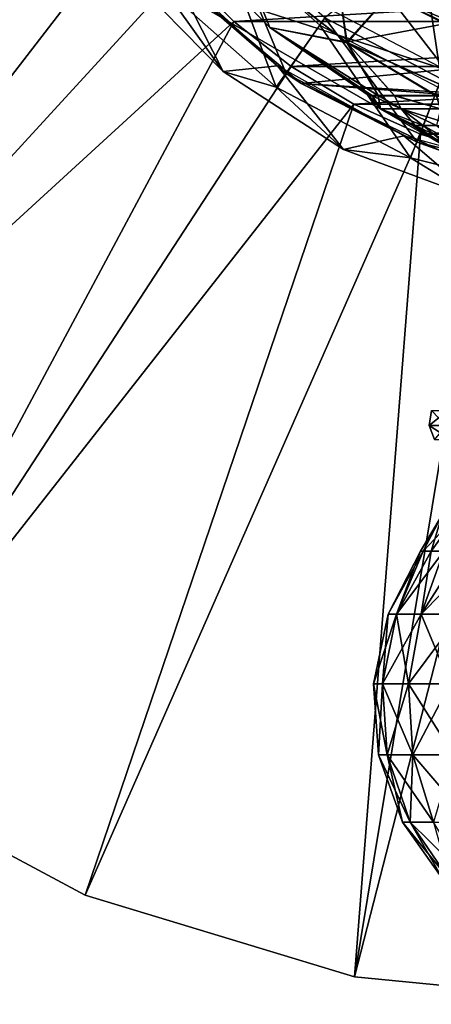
# Model space of a CAD drawing. Header units: millimetres. Extents: x -110 to 119, y -127 to 212.
# Tile 24 of 186: x -90 to -80, y -35 to -11. Entities that reach past the tile are written whole.
import ezdxf

# ---------------------------------------------------------------- set-up
doc = ezdxf.new("R2010")
doc.units = ezdxf.units.MM
doc.header["$LTSCALE"] = 26.699852
for name, color, linetype in [('18', 7, 'CONTINUOUS'), ('21', 7, 'CONTINUOUS'), ('426', 7, 'CONTINUOUS'), ('427', 7, 'CONTINUOUS'), ('428', 7, 'CONTINUOUS'), ('429', 7, 'CONTINUOUS'), ('501', 7, 'CONTINUOUS'), ('502', 7, 'CONTINUOUS'), ('503', 7, 'CONTINUOUS'), ('504', 7, 'CONTINUOUS'), ('532', 7, 'CONTINUOUS'), ('533', 7, 'CONTINUOUS'), ('534', 7, 'CONTINUOUS'), ('535', 7, 'CONTINUOUS'), ('537', 7, 'CONTINUOUS'), ('538', 7, 'CONTINUOUS'), ('54', 7, 'CONTINUOUS'), ('6', 7, 'CONTINUOUS'), ('7', 7, 'CONTINUOUS'), ('9', 7, 'CONTINUOUS')]:
    doc.layers.add(name, color=color, linetype=linetype)

msp = doc.modelspace()

# ---------------------------------------------------------------- linework, layer by layer
at = {"layer": '18', "color": 7, "linetype": 'CONTINUOUS', "true_color": 0xa2afbf}
msp.add_3dface([(-89.5, -8.372, -21), (-75, -16.743, -21), (-60.5, -8.372, -21), (-89.5, -8.372, -21)], dxfattribs=at)
at = {"layer": '21', "color": 7, "linetype": 'CONTINUOUS', "true_color": 0xa2afbf}
for points in [[(-75, -16.743, -21), (-89.5, -8.372, -21), (-75, -16.743, -35), (-75, -16.743, -21)], [(-75, -16.743, -35), (-89.5, -8.372, -21), (-89.5, -8.372, -35), (-75, -16.743, -35)]]:
    msp.add_3dface(points, dxfattribs=at)
at = {"layer": '426', "color": 7, "linetype": 'CONTINUOUS', "true_color": 0xa2afbf}
for points in [[(-79.717, -12.436, 20.8), (-80.225, -9.05, 40.7), (-82.556, -10.946, 20.8), (-79.717, -12.436, 20.8)], [(-78.999, -9.653, 40.7), (-80.225, -9.05, 40.7), (-79.717, -12.436, 20.8), (-78.999, -9.653, 40.7)]]:
    msp.add_3dface(points, dxfattribs=at)
at = {"layer": '427', "color": 7, "linetype": 'CONTINUOUS', "true_color": 0xa2afbf}
for points in [[(-83.496, -12.301, 17.5), (-84.955, -8.819, 20.8), (-86.193, -9.91, 17.5), (-83.496, -12.301, 17.5)], [(-82.556, -10.946, 20.8), (-84.955, -8.819, 20.8), (-83.496, -12.301, 17.5), (-82.556, -10.946, 20.8)], [(-80.305, -13.977, 17.5), (-82.556, -10.946, 20.8), (-83.496, -12.301, 17.5), (-80.305, -13.977, 17.5)], [(-79.717, -12.436, 20.8), (-82.556, -10.946, 20.8), (-80.305, -13.977, 17.5), (-79.717, -12.436, 20.8)], [(-76.805, -14.841, 17.5), (-79.717, -12.436, 20.8), (-80.305, -13.977, 17.5), (-76.805, -14.841, 17.5)]]:
    msp.add_3dface(points, dxfattribs=at)
at = {"layer": '428', "color": 7, "linetype": 'CONTINUOUS', "true_color": 0xa2afbf}
for points in [[(-83.496, -12.301, 17.5), (-86.193, -9.91, 17.5), (-85.977, -10.149, 12.5), (-83.496, -12.301, 17.5)], [(-83.132, -12.545, 12.5), (-83.496, -12.301, 17.5), (-85.977, -10.149, 12.5), (-83.132, -12.545, 12.5)], [(-80.305, -13.977, 17.5), (-83.496, -12.301, 17.5), (-83.132, -12.545, 12.5), (-80.305, -13.977, 17.5)], [(-79.782, -14.164, 12.5), (-80.305, -13.977, 17.5), (-83.132, -12.545, 12.5), (-79.782, -14.164, 12.5)], [(-76.805, -14.841, 17.5), (-80.305, -13.977, 17.5), (-79.782, -14.164, 12.5), (-76.805, -14.841, 17.5)]]:
    msp.add_3dface(points, dxfattribs=at)
at = {"layer": '429', "color": 7, "linetype": 'CONTINUOUS', "true_color": 0xa2afbf}
for points in [[(-83.132, -12.545, 12.5), (-85.977, -10.149, 12.5), (-79.628, -12.202, 12.5), (-83.132, -12.545, 12.5)], [(-79.628, -12.202, 12.5), (-85.977, -10.149, 12.5), (-82.413, -10.74, 12.5), (-79.628, -12.202, 12.5)], [(-76.573, -12.955, 12.5), (-83.132, -12.545, 12.5), (-79.628, -12.202, 12.5), (-76.573, -12.955, 12.5)], [(-68.864, -13.632, 12.5), (-79.782, -14.164, 12.5), (-83.132, -12.545, 12.5), (-68.864, -13.632, 12.5)], [(-68.864, -13.632, 12.5), (-83.132, -12.545, 12.5), (-76.573, -12.955, 12.5), (-68.864, -13.632, 12.5)]]:
    msp.add_3dface(points, dxfattribs=at)
at = {"layer": '501', "color": 7, "linetype": 'CONTINUOUS', "true_color": 0xa2afbf}
for points in [[(-79.592, -11.086, 42.1), (-81, -10.392, 42.1), (-70.407, -11.086, 42.1), (-79.592, -11.086, 42.1)], [(-70.407, -11.086, 42.1), (-81, -10.392, 42.1), (-68.999, -10.392, 42.1), (-70.407, -11.086, 42.1)]]:
    msp.add_3dface(points, dxfattribs=at)
at = {"layer": '502', "color": 7, "linetype": 'CONTINUOUS', "true_color": 0xa2afbf}
for points in [[(-83.894, -11.179, 51.705), (-84.546, -9.562, 54.967), (-86.153, -8.927, 51.705), (-83.894, -11.179, 51.705)], [(-83.894, -11.179, 51.705), (-86.153, -8.927, 51.705), (-83.894, -11.177, 48.352), (-83.894, -11.179, 51.705)], [(-83.894, -11.177, 48.352), (-86.153, -8.927, 51.705), (-86.147, -8.931, 48.352), (-83.894, -11.177, 48.352)], [(-84.544, -9.559, 45.091), (-83.894, -11.177, 48.352), (-86.147, -8.931, 48.352), (-84.544, -9.559, 45.091)], [(-84.546, -9.562, 54.967), (-82.01, -11.551, 54.967), (-82.312, -9.529, 57.95), (-84.546, -9.562, 54.967)], [(-82.01, -11.551, 54.967), (-84.546, -9.562, 54.967), (-83.894, -11.179, 51.705), (-82.01, -11.551, 54.967)], [(-84.544, -9.559, 45.091), (-82.305, -9.52, 42.1), (-82.023, -11.538, 45.091), (-84.544, -9.559, 45.091)], [(-84.544, -9.559, 45.091), (-82.023, -11.538, 45.091), (-83.894, -11.177, 48.352), (-84.544, -9.559, 45.091)], [(-82.312, -9.529, 57.95), (-82.01, -11.551, 54.967), (-81.005, -10.402, 57.95), (-82.312, -9.529, 57.95)], [(-82.305, -9.52, 42.1), (-81, -10.392, 42.1), (-82.023, -11.538, 45.091), (-82.305, -9.52, 42.1)], [(-81, -10.392, 42.1), (-79.592, -11.086, 42.1), (-82.023, -11.538, 45.091), (-81, -10.392, 42.1)], [(-82.01, -11.551, 54.967), (-79.109, -12.853, 55.014), (-81.005, -10.402, 57.95), (-82.01, -11.551, 54.967)], [(-81.005, -10.402, 57.95), (-79.109, -12.853, 55.014), (-79.596, -11.097, 57.95), (-81.005, -10.402, 57.95)], [(-82.023, -11.538, 45.091), (-81.251, -12.841, 48.333), (-83.894, -11.177, 48.352), (-82.023, -11.538, 45.091)], [(-81.251, -12.841, 48.333), (-83.894, -11.179, 51.705), (-83.894, -11.177, 48.352), (-81.251, -12.841, 48.333)], [(-81.244, -12.846, 51.724), (-82.01, -11.551, 54.967), (-83.894, -11.179, 51.705), (-81.244, -12.846, 51.724)], [(-81.244, -12.846, 51.724), (-83.894, -11.179, 51.705), (-81.402, -12.845, 50.972), (-81.244, -12.846, 51.724)], [(-81.402, -12.845, 50.972), (-83.894, -11.179, 51.705), (-81.474, -12.843, 50.013), (-81.402, -12.845, 50.972)], [(-81.474, -12.843, 50.013), (-83.894, -11.179, 51.705), (-81.402, -12.842, 49.055), (-81.474, -12.843, 50.013)], [(-81.402, -12.842, 49.055), (-83.894, -11.179, 51.705), (-81.251, -12.841, 48.333), (-81.402, -12.842, 49.055)], [(-82.023, -11.538, 45.091), (-79.592, -11.086, 42.1), (-79.143, -12.838, 45.043), (-82.023, -11.538, 45.091)], [(-82.023, -11.538, 45.091), (-79.143, -12.838, 45.043), (-79.831, -12.839, 45.708), (-82.023, -11.538, 45.091)], [(-81.251, -12.841, 48.333), (-82.023, -11.538, 45.091), (-80.854, -12.84, 47.252), (-81.251, -12.841, 48.333)], [(-80.854, -12.84, 47.252), (-82.023, -11.538, 45.091), (-79.831, -12.839, 45.708), (-80.854, -12.84, 47.252)], [(-79.109, -12.853, 55.014), (-82.01, -11.551, 54.967), (-79.83, -12.851, 54.322), (-79.109, -12.853, 55.014)], [(-79.83, -12.851, 54.322), (-82.01, -11.551, 54.967), (-80.854, -12.848, 52.777), (-79.83, -12.851, 54.322)], [(-80.854, -12.848, 52.777), (-82.01, -11.551, 54.967), (-81.244, -12.846, 51.724), (-80.854, -12.848, 52.777)]]:
    msp.add_3dface(points, dxfattribs=at)
at = {"layer": '503', "color": 7, "linetype": 'CONTINUOUS', "true_color": 0xa2afbf}
for points in [[(-81.005, -10.402, 57.95), (-79.596, -11.097, 57.95), (-81.006, -10.402, 60.447), (-81.005, -10.402, 57.95)], [(-81.006, -10.402, 60.447), (-79.596, -11.097, 57.95), (-78.109, -11.602, 60.447), (-81.006, -10.402, 60.447)]]:
    msp.add_3dface(points, dxfattribs=at)
at = {"layer": '504', "color": 7, "linetype": 'CONTINUOUS', "true_color": 0xa2afbf}
for points in [[(-81.006, -10.402, 60.447), (-78.109, -11.602, 60.447), (-80.067, -8.777, 60.95), (-81.006, -10.402, 60.447)], [(-80.067, -8.777, 60.95), (-78.109, -11.602, 60.447), (-77.622, -9.79, 60.95), (-80.067, -8.777, 60.95)]]:
    msp.add_3dface(points, dxfattribs=at)
at = {"layer": '532', "color": 7, "linetype": 'CONTINUOUS', "true_color": 0xa2afbf}
for points in [[(-81.199, -13.16, 49.134), (-80.697, -13.16, 47.424), (-80.353, -13.569, 49.177), (-81.199, -13.16, 49.134)], [(-81.199, -13.16, 50.917), (-81.199, -13.16, 49.134), (-80.42, -13.569, 50.025), (-81.199, -13.16, 50.917)], [(-80.42, -13.569, 50.025), (-81.199, -13.16, 49.134), (-80.353, -13.569, 49.177), (-80.42, -13.569, 50.025)], [(-80.696, -13.16, 52.627), (-81.199, -13.16, 50.917), (-80.154, -13.569, 51.7), (-80.696, -13.16, 52.627)], [(-80.154, -13.569, 51.7), (-81.199, -13.16, 50.917), (-80.353, -13.569, 50.873), (-80.154, -13.569, 51.7)], [(-80.353, -13.569, 50.873), (-81.199, -13.16, 50.917), (-80.42, -13.569, 50.025), (-80.353, -13.569, 50.873)], [(-80.697, -13.16, 47.424), (-79.733, -13.16, 45.924), (-79.829, -13.569, 47.564), (-80.697, -13.16, 47.424)], [(-80.353, -13.569, 49.177), (-80.697, -13.16, 47.424), (-80.154, -13.569, 48.35), (-80.353, -13.569, 49.177)], [(-80.154, -13.569, 48.35), (-80.697, -13.16, 47.424), (-79.829, -13.569, 47.564), (-80.154, -13.569, 48.35)], [(-79.733, -13.16, 54.126), (-80.696, -13.16, 52.627), (-79.385, -13.569, 53.211), (-79.733, -13.16, 54.126)], [(-79.385, -13.569, 53.211), (-80.696, -13.16, 52.627), (-79.829, -13.569, 52.486), (-79.385, -13.569, 53.211)], [(-79.829, -13.569, 52.486), (-80.696, -13.16, 52.627), (-80.154, -13.569, 51.7), (-79.829, -13.569, 52.486)]]:
    msp.add_3dface(points, dxfattribs=at)
at = {"layer": '533', "color": 7, "linetype": 'CONTINUOUS', "true_color": 0xa2afbf}
for points in [[(-81.474, -12.843, 50.013), (-81.402, -12.842, 49.055), (-81.199, -13.16, 49.134), (-81.474, -12.843, 50.013)], [(-81.402, -12.845, 50.972), (-81.474, -12.843, 50.013), (-81.199, -13.16, 50.917), (-81.402, -12.845, 50.972)], [(-81.474, -12.843, 50.013), (-81.199, -13.16, 49.134), (-81.199, -13.16, 50.917), (-81.474, -12.843, 50.013)], [(-81.402, -12.842, 49.055), (-81.251, -12.841, 48.333), (-81.199, -13.16, 49.134), (-81.402, -12.842, 49.055)], [(-81.244, -12.846, 51.724), (-81.402, -12.845, 50.972), (-80.696, -13.16, 52.627), (-81.244, -12.846, 51.724)], [(-81.402, -12.845, 50.972), (-81.199, -13.16, 50.917), (-80.696, -13.16, 52.627), (-81.402, -12.845, 50.972)], [(-81.251, -12.841, 48.333), (-80.854, -12.84, 47.252), (-80.697, -13.16, 47.424), (-81.251, -12.841, 48.333)], [(-81.251, -12.841, 48.333), (-80.697, -13.16, 47.424), (-81.199, -13.16, 49.134), (-81.251, -12.841, 48.333)], [(-80.854, -12.848, 52.777), (-81.244, -12.846, 51.724), (-80.696, -13.16, 52.627), (-80.854, -12.848, 52.777)], [(-80.854, -12.84, 47.252), (-79.831, -12.839, 45.708), (-79.733, -13.16, 45.924), (-80.854, -12.84, 47.252)], [(-80.854, -12.84, 47.252), (-79.733, -13.16, 45.924), (-80.697, -13.16, 47.424), (-80.854, -12.84, 47.252)], [(-79.83, -12.851, 54.322), (-80.854, -12.848, 52.777), (-79.733, -13.16, 54.126), (-79.83, -12.851, 54.322)], [(-80.854, -12.848, 52.777), (-80.696, -13.16, 52.627), (-79.733, -13.16, 54.126), (-80.854, -12.848, 52.777)]]:
    msp.add_3dface(points, dxfattribs=at)
at = {"layer": '534', "color": 7, "linetype": 'CONTINUOUS', "true_color": 0xa2afbf}
for points in [[(-80.807, -25.485, 48.469), (-81.012, -25.485, 50.025), (-80.155, -23.952, 49.208), (-80.807, -25.485, 48.469)], [(-81.012, -25.485, 50.025), (-80.807, -25.485, 51.581), (-80.22, -23.952, 50.025), (-81.012, -25.485, 50.025)], [(-80.155, -23.952, 49.208), (-81.012, -25.485, 50.025), (-80.22, -23.952, 50.025), (-80.155, -23.952, 49.208)], [(-80.206, -25.485, 47.019), (-80.807, -25.485, 48.469), (-79.651, -23.952, 47.655), (-80.206, -25.485, 47.019)], [(-79.651, -23.952, 47.655), (-80.807, -25.485, 48.469), (-79.964, -23.952, 48.412), (-79.651, -23.952, 47.655)], [(-79.964, -23.952, 48.412), (-80.807, -25.485, 48.469), (-80.155, -23.952, 49.208), (-79.964, -23.952, 48.412)], [(-80.807, -25.485, 51.581), (-80.206, -25.485, 53.031), (-79.964, -23.952, 51.638), (-80.807, -25.485, 51.581)], [(-80.22, -23.952, 50.025), (-80.807, -25.485, 51.581), (-80.155, -23.952, 50.842), (-80.22, -23.952, 50.025)], [(-80.155, -23.952, 50.842), (-80.807, -25.485, 51.581), (-79.964, -23.952, 51.638), (-80.155, -23.952, 50.842)], [(-79.251, -25.485, 45.774), (-80.206, -25.485, 47.019), (-78.691, -23.952, 46.334), (-79.251, -25.485, 45.774)], [(-78.691, -23.952, 46.334), (-80.206, -25.485, 47.019), (-79.223, -23.952, 46.957), (-78.691, -23.952, 46.334)], [(-79.223, -23.952, 46.957), (-80.206, -25.485, 47.019), (-79.651, -23.952, 47.655), (-79.223, -23.952, 46.957)], [(-80.206, -25.485, 53.031), (-79.251, -25.485, 54.276), (-79.223, -23.952, 53.093), (-80.206, -25.485, 53.031)], [(-79.964, -23.952, 51.638), (-80.206, -25.485, 53.031), (-79.651, -23.952, 52.395), (-79.964, -23.952, 51.638)], [(-79.651, -23.952, 52.395), (-80.206, -25.485, 53.031), (-79.223, -23.952, 53.093), (-79.651, -23.952, 52.395)], [(-81.148, -27.186, 48.378), (-81.365, -27.186, 50.025), (-80.807, -25.485, 48.469), (-81.148, -27.186, 48.378)], [(-81.365, -27.186, 50.025), (-81.148, -27.186, 51.672), (-81.012, -25.485, 50.025), (-81.365, -27.186, 50.025)], [(-80.807, -25.485, 48.469), (-81.365, -27.186, 50.025), (-81.012, -25.485, 50.025), (-80.807, -25.485, 48.469)], [(-80.512, -27.186, 46.842), (-81.148, -27.186, 48.378), (-80.206, -25.485, 47.019), (-80.512, -27.186, 46.842)], [(-80.206, -25.485, 47.019), (-81.148, -27.186, 48.378), (-80.807, -25.485, 48.469), (-80.206, -25.485, 47.019)], [(-81.148, -27.186, 51.672), (-80.512, -27.186, 53.208), (-80.807, -25.485, 51.581), (-81.148, -27.186, 51.672)], [(-81.012, -25.485, 50.025), (-81.148, -27.186, 51.672), (-80.807, -25.485, 51.581), (-81.012, -25.485, 50.025)], [(-80.807, -25.485, 51.581), (-80.512, -27.186, 53.208), (-80.206, -25.485, 53.031), (-80.807, -25.485, 51.581)], [(-79.501, -27.186, 45.524), (-80.512, -27.186, 46.842), (-79.251, -25.485, 45.774), (-79.501, -27.186, 45.524)], [(-79.251, -25.485, 45.774), (-80.512, -27.186, 46.842), (-80.206, -25.485, 47.019), (-79.251, -25.485, 45.774)], [(-80.512, -27.186, 53.208), (-79.501, -27.186, 54.526), (-80.206, -25.485, 53.031), (-80.512, -27.186, 53.208)], [(-80.206, -25.485, 53.031), (-79.501, -27.186, 54.526), (-79.251, -25.485, 54.276), (-80.206, -25.485, 53.031)], [(-81.246, -28.919, 50.025), (-81.033, -28.919, 51.642), (-81.365, -27.186, 50.025), (-81.246, -28.919, 50.025)], [(-81.148, -27.186, 48.378), (-81.246, -28.919, 50.025), (-81.365, -27.186, 50.025), (-81.148, -27.186, 48.378)], [(-81.365, -27.186, 50.025), (-81.033, -28.919, 51.642), (-81.148, -27.186, 51.672), (-81.365, -27.186, 50.025)], [(-81.033, -28.919, 48.408), (-81.246, -28.919, 50.025), (-81.148, -27.186, 48.378), (-81.033, -28.919, 48.408)], [(-80.512, -27.186, 46.842), (-81.033, -28.919, 48.408), (-81.148, -27.186, 48.378), (-80.512, -27.186, 46.842)], [(-81.033, -28.919, 51.642), (-80.409, -28.919, 53.148), (-81.148, -27.186, 51.672), (-81.033, -28.919, 51.642)], [(-81.148, -27.186, 51.672), (-80.409, -28.919, 53.148), (-80.512, -27.186, 53.208), (-81.148, -27.186, 51.672)], [(-80.409, -28.919, 46.902), (-81.033, -28.919, 48.408), (-80.512, -27.186, 46.842), (-80.409, -28.919, 46.902)], [(-79.501, -27.186, 45.524), (-80.409, -28.919, 46.902), (-80.512, -27.186, 46.842), (-79.501, -27.186, 45.524)], [(-80.409, -28.919, 53.148), (-79.416, -28.919, 54.442), (-80.512, -27.186, 53.208), (-80.409, -28.919, 53.148)], [(-80.512, -27.186, 53.208), (-79.416, -28.919, 54.442), (-79.501, -27.186, 54.526), (-80.512, -27.186, 53.208)], [(-79.416, -28.919, 45.608), (-80.409, -28.919, 46.902), (-79.501, -27.186, 45.524), (-79.416, -28.919, 45.608)], [(-80.664, -30.557, 50.025), (-80.471, -30.557, 51.491), (-81.246, -28.919, 50.025), (-80.664, -30.557, 50.025)], [(-81.033, -28.919, 48.408), (-80.664, -30.557, 50.025), (-81.246, -28.919, 50.025), (-81.033, -28.919, 48.408)], [(-81.246, -28.919, 50.025), (-80.471, -30.557, 51.491), (-81.033, -28.919, 51.642), (-81.246, -28.919, 50.025)], [(-80.471, -30.557, 48.559), (-80.664, -30.557, 50.025), (-81.033, -28.919, 48.408), (-80.471, -30.557, 48.559)], [(-80.409, -28.919, 46.902), (-80.471, -30.557, 48.559), (-81.033, -28.919, 48.408), (-80.409, -28.919, 46.902)], [(-80.471, -30.557, 51.491), (-79.905, -30.557, 52.857), (-81.033, -28.919, 51.642), (-80.471, -30.557, 51.491)], [(-81.033, -28.919, 51.642), (-79.905, -30.557, 52.857), (-80.409, -28.919, 53.148), (-81.033, -28.919, 51.642)], [(-79.905, -30.557, 47.193), (-80.471, -30.557, 48.559), (-80.409, -28.919, 46.902), (-79.905, -30.557, 47.193)], [(-79.416, -28.919, 45.608), (-79.905, -30.557, 47.193), (-80.409, -28.919, 46.902), (-79.416, -28.919, 45.608)], [(-79.905, -30.557, 52.857), (-79.005, -30.557, 54.03), (-80.409, -28.919, 53.148), (-79.905, -30.557, 52.857)], [(-80.409, -28.919, 53.148), (-79.005, -30.557, 54.03), (-79.416, -28.919, 54.442), (-80.409, -28.919, 53.148)], [(-79.661, -31.976, 50.025), (-79.503, -31.976, 51.232), (-80.664, -30.557, 50.025), (-79.661, -31.976, 50.025)], [(-80.471, -30.557, 48.559), (-79.661, -31.976, 50.025), (-80.664, -30.557, 50.025), (-80.471, -30.557, 48.559)], [(-80.664, -30.557, 50.025), (-79.503, -31.976, 51.232), (-80.471, -30.557, 51.491), (-80.664, -30.557, 50.025)], [(-79.503, -31.976, 48.818), (-79.661, -31.976, 50.025), (-80.471, -30.557, 48.559), (-79.503, -31.976, 48.818)], [(-79.905, -30.557, 47.193), (-79.503, -31.976, 48.818), (-80.471, -30.557, 48.559), (-79.905, -30.557, 47.193)], [(-79.503, -31.976, 51.232), (-79.037, -31.976, 52.356), (-80.471, -30.557, 51.491), (-79.503, -31.976, 51.232)], [(-80.471, -30.557, 51.491), (-79.037, -31.976, 52.356), (-79.905, -30.557, 52.857), (-80.471, -30.557, 51.491)]]:
    msp.add_3dface(points, dxfattribs=at)
at = {"layer": '535', "color": 7, "linetype": 'CONTINUOUS', "true_color": 0xa2afbf}
for points in [[(-80.155, -23.952, 49.208), (-80.22, -23.952, 50.025), (-79.697, -23.06, 49.35), (-80.155, -23.952, 49.208)], [(-80.22, -23.952, 50.025), (-80.155, -23.952, 50.842), (-79.697, -23.06, 50.7), (-80.22, -23.952, 50.025)], [(-79.697, -23.06, 49.35), (-80.22, -23.952, 50.025), (-79.697, -23.06, 50.7), (-79.697, -23.06, 49.35)], [(-79.964, -23.952, 48.412), (-80.155, -23.952, 49.208), (-79.317, -23.06, 48.054), (-79.964, -23.952, 48.412)], [(-79.317, -23.06, 48.054), (-80.155, -23.952, 49.208), (-79.697, -23.06, 49.35), (-79.317, -23.06, 48.054)], [(-80.155, -23.952, 50.842), (-79.964, -23.952, 51.638), (-79.697, -23.06, 50.7), (-80.155, -23.952, 50.842)], [(-79.651, -23.952, 47.655), (-79.964, -23.952, 48.412), (-79.317, -23.06, 48.054), (-79.651, -23.952, 47.655)], [(-79.964, -23.952, 51.638), (-79.651, -23.952, 52.395), (-79.317, -23.06, 51.996), (-79.964, -23.952, 51.638)], [(-79.697, -23.06, 50.7), (-79.964, -23.952, 51.638), (-79.317, -23.06, 51.996), (-79.697, -23.06, 50.7)]]:
    msp.add_3dface(points, dxfattribs=at)
at = {"layer": '537', "color": 7, "linetype": 'CONTINUOUS', "true_color": 0xa2afbf}
for points in [[(-79.607, -20.886, 47.921), (-80.013, -20.886, 49.304), (-79.552, -20.523, 47.946), (-79.607, -20.886, 47.921)], [(-80.013, -20.886, 49.304), (-80.013, -20.886, 50.746), (-79.953, -20.523, 49.313), (-80.013, -20.886, 49.304)], [(-79.552, -20.523, 47.946), (-80.013, -20.886, 49.304), (-79.953, -20.523, 49.313), (-79.552, -20.523, 47.946)], [(-80.013, -20.886, 50.746), (-79.607, -20.886, 52.129), (-79.953, -20.523, 50.737), (-80.013, -20.886, 50.746)], [(-79.953, -20.523, 49.313), (-80.013, -20.886, 50.746), (-79.953, -20.523, 50.737), (-79.953, -20.523, 49.313)], [(-79.882, -21.229, 49.323), (-79.882, -21.229, 50.727), (-80.013, -20.886, 49.304), (-79.882, -21.229, 49.323)], [(-79.607, -20.886, 47.921), (-79.882, -21.229, 49.323), (-80.013, -20.886, 49.304), (-79.607, -20.886, 47.921)], [(-79.882, -21.229, 50.727), (-79.486, -21.229, 52.074), (-80.013, -20.886, 50.746), (-79.882, -21.229, 50.727)], [(-80.013, -20.886, 49.304), (-79.882, -21.229, 50.727), (-80.013, -20.886, 50.746), (-80.013, -20.886, 49.304)], [(-80.013, -20.886, 50.746), (-79.486, -21.229, 52.074), (-79.607, -20.886, 52.129), (-80.013, -20.886, 50.746)]]:
    msp.add_3dface(points, dxfattribs=at)
at = {"layer": '538', "color": 7, "linetype": 'CONTINUOUS', "true_color": 0xa2afbf}
for points in [[(-80.353, -13.569, 50.873), (-80.42, -13.569, 50.025), (-79.399, -14.192, 50.657), (-80.353, -13.569, 50.873)], [(-80.42, -13.569, 50.025), (-80.353, -13.569, 49.177), (-79.399, -14.192, 49.393), (-80.42, -13.569, 50.025)], [(-80.42, -13.569, 50.025), (-79.399, -14.192, 49.393), (-79.399, -14.192, 50.657), (-80.42, -13.569, 50.025)], [(-80.154, -13.569, 51.7), (-80.353, -13.569, 50.873), (-79.042, -14.192, 51.871), (-80.154, -13.569, 51.7)], [(-80.353, -13.569, 50.873), (-79.399, -14.192, 50.657), (-79.042, -14.192, 51.871), (-80.353, -13.569, 50.873)], [(-80.353, -13.569, 49.177), (-80.154, -13.569, 48.35), (-79.399, -14.192, 49.393), (-80.353, -13.569, 49.177)], [(-79.829, -13.569, 52.486), (-80.154, -13.569, 51.7), (-79.042, -14.192, 51.871), (-79.829, -13.569, 52.486)], [(-80.154, -13.569, 48.35), (-79.829, -13.569, 47.564), (-79.042, -14.192, 48.179), (-80.154, -13.569, 48.35)], [(-80.154, -13.569, 48.35), (-79.042, -14.192, 48.179), (-79.399, -14.192, 49.393), (-80.154, -13.569, 48.35)]]:
    msp.add_3dface(points, dxfattribs=at)
at = {"layer": '54', "color": 7, "linetype": 'CONTINUOUS', "true_color": 0xa2afbf}
for points in [[(-83.742, -12.638, -9.256), (-86.51, -10.182, -9.256), (-85.115, -8.962, -20), (-83.742, -12.638, -9.256)], [(-82.677, -11.122, -20), (-83.742, -12.638, -9.256), (-85.115, -8.962, -20), (-82.677, -11.122, -20)], [(-85.034, -12.254, 1.647), (-86.309, -9.731, 12.5), (-87.478, -9.754, 1.647), (-85.034, -12.254, 1.647)], [(-85.034, -12.254, 1.647), (-87.478, -9.754, 1.647), (-86.51, -10.182, -9.256), (-85.034, -12.254, 1.647)], [(-83.711, -12.112, 12.5), (-86.309, -9.731, 12.5), (-85.034, -12.254, 1.647), (-83.711, -12.112, 12.5)], [(-83.742, -12.638, -9.256), (-85.034, -12.254, 1.647), (-86.51, -10.182, -9.256), (-83.742, -12.638, -9.256)], [(-80.467, -14.362, -9.256), (-83.742, -12.638, -9.256), (-82.677, -11.122, -20), (-80.467, -14.362, -9.256)], [(-79.792, -12.636, -20), (-80.467, -14.362, -9.256), (-82.677, -11.122, -20), (-79.792, -12.636, -20)], [(-82.102, -14.156, 1.647), (-83.711, -12.112, 12.5), (-85.034, -12.254, 1.647), (-82.102, -14.156, 1.647)], [(-80.626, -13.818, 12.5), (-83.711, -12.112, 12.5), (-82.102, -14.156, 1.647), (-80.626, -13.818, 12.5)], [(-82.102, -14.156, 1.647), (-85.034, -12.254, 1.647), (-83.742, -12.638, -9.256), (-82.102, -14.156, 1.647)], [(-80.467, -14.362, -9.256), (-82.102, -14.156, 1.647), (-83.742, -12.638, -9.256), (-80.467, -14.362, -9.256)], [(-76.875, -15.253, -9.256), (-80.467, -14.362, -9.256), (-79.792, -12.636, -20), (-76.875, -15.253, -9.256)], [(-78.824, -15.37, 1.647), (-80.626, -13.818, 12.5), (-82.102, -14.156, 1.647), (-78.824, -15.37, 1.647)], [(-77.228, -14.752, 12.5), (-80.626, -13.818, 12.5), (-78.824, -15.37, 1.647), (-77.228, -14.752, 12.5)], [(-78.824, -15.37, 1.647), (-82.102, -14.156, 1.647), (-80.467, -14.362, -9.256), (-78.824, -15.37, 1.647)], [(-76.875, -15.253, -9.256), (-78.824, -15.37, 1.647), (-80.467, -14.362, -9.256), (-76.875, -15.253, -9.256)]]:
    msp.add_3dface(points, dxfattribs=at)
at = {"layer": '6', "color": 7, "linetype": 'CONTINUOUS', "true_color": 0xa2afbf}
for points in [[(-86.034, -9.774, -36), (-84.774, -11.034, -36), (-63.966, -9.774, -36), (-86.034, -9.774, -36)], [(-84.774, -11.034, -36), (-65.226, -11.034, -36), (-63.966, -9.774, -36), (-84.774, -11.034, -36)], [(-84.774, -11.034, -36), (-83.373, -12.131, -36), (-65.226, -11.034, -36), (-84.774, -11.034, -36)], [(-83.373, -12.131, -36), (-66.627, -12.131, -36), (-65.226, -11.034, -36), (-83.373, -12.131, -36)], [(-83.373, -12.131, -36), (-81.851, -13.051, -36), (-66.627, -12.131, -36), (-83.373, -12.131, -36)], [(-81.851, -13.051, -36), (-68.149, -13.051, -36), (-66.627, -12.131, -36), (-81.851, -13.051, -36)], [(-81.851, -13.051, -36), (-80.226, -13.783, -36), (-68.149, -13.051, -36), (-81.851, -13.051, -36)], [(-80.226, -13.783, -36), (-69.774, -13.783, -36), (-68.149, -13.051, -36), (-80.226, -13.783, -36)], [(-80.226, -13.783, -36), (-78.527, -14.312, -36), (-69.774, -13.783, -36), (-80.226, -13.783, -36)]]:
    msp.add_3dface(points, dxfattribs=at)
at = {"layer": '7', "color": 7, "linetype": 'CONTINUOUS', "true_color": 0xa2afbf}
for points in [[(-88.394, -32.336, -53), (-94.445, -29.101, -53), (-88.394, -32.336, -56), (-88.394, -32.336, -53)], [(-88.394, -32.336, -56), (-94.445, -29.101, -53), (-94.445, -29.101, -56), (-88.394, -32.336, -56)], [(-81.828, -34.327, -53), (-88.394, -32.336, -53), (-81.828, -34.327, -56), (-81.828, -34.327, -53)], [(-81.828, -34.327, -56), (-88.394, -32.336, -53), (-88.394, -32.336, -56), (-81.828, -34.327, -56)], [(-75, -35, -53), (-81.828, -34.327, -53), (-75, -35, -56), (-75, -35, -53)], [(-75, -35, -56), (-81.828, -34.327, -53), (-81.828, -34.327, -56), (-75, -35, -56)]]:
    msp.add_3dface(points, dxfattribs=at)
at = {"layer": '9', "color": 7, "linetype": 'CONTINUOUS', "true_color": 0xa2afbf}
for points in [[(-109.327, -6.828, -53), (-107.336, -13.394, -53), (-89.312, -3.527, -36), (-109.327, -6.828, -53)], [(-89.312, -3.527, -36), (-107.336, -13.394, -53), (-88.783, -5.226, -36), (-89.312, -3.527, -36)], [(-88.783, -5.226, -36), (-107.336, -13.394, -53), (-88.051, -6.851, -36), (-88.783, -5.226, -36)], [(-107.336, -13.394, -53), (-104.101, -19.445, -53), (-88.051, -6.851, -36), (-107.336, -13.394, -53)], [(-88.051, -6.851, -36), (-104.101, -19.445, -53), (-87.131, -8.373, -36), (-88.051, -6.851, -36)], [(-104.101, -19.445, -53), (-99.749, -24.749, -53), (-87.131, -8.373, -36), (-104.101, -19.445, -53)], [(-87.131, -8.373, -36), (-99.749, -24.749, -53), (-86.034, -9.774, -36), (-87.131, -8.373, -36)], [(-86.034, -9.774, -36), (-99.749, -24.749, -53), (-84.774, -11.034, -36), (-86.034, -9.774, -36)], [(-99.749, -24.749, -53), (-94.445, -29.101, -53), (-84.774, -11.034, -36), (-99.749, -24.749, -53)], [(-84.774, -11.034, -36), (-94.445, -29.101, -53), (-83.373, -12.131, -36), (-84.774, -11.034, -36)], [(-83.373, -12.131, -36), (-94.445, -29.101, -53), (-81.851, -13.051, -36), (-83.373, -12.131, -36)], [(-94.445, -29.101, -53), (-88.394, -32.336, -53), (-81.851, -13.051, -36), (-94.445, -29.101, -53)], [(-81.851, -13.051, -36), (-88.394, -32.336, -53), (-80.226, -13.783, -36), (-81.851, -13.051, -36)], [(-88.394, -32.336, -53), (-81.828, -34.327, -53), (-80.226, -13.783, -36), (-88.394, -32.336, -53)], [(-80.226, -13.783, -36), (-81.828, -34.327, -53), (-78.527, -14.312, -36), (-80.226, -13.783, -36)], [(-78.527, -14.312, -36), (-81.828, -34.327, -53), (-76.778, -14.632, -36), (-78.527, -14.312, -36)], [(-81.828, -34.327, -53), (-75, -35, -53), (-76.778, -14.632, -36), (-81.828, -34.327, -53)]]:
    msp.add_3dface(points, dxfattribs=at)

doc.saveas('drawing.dxf')
